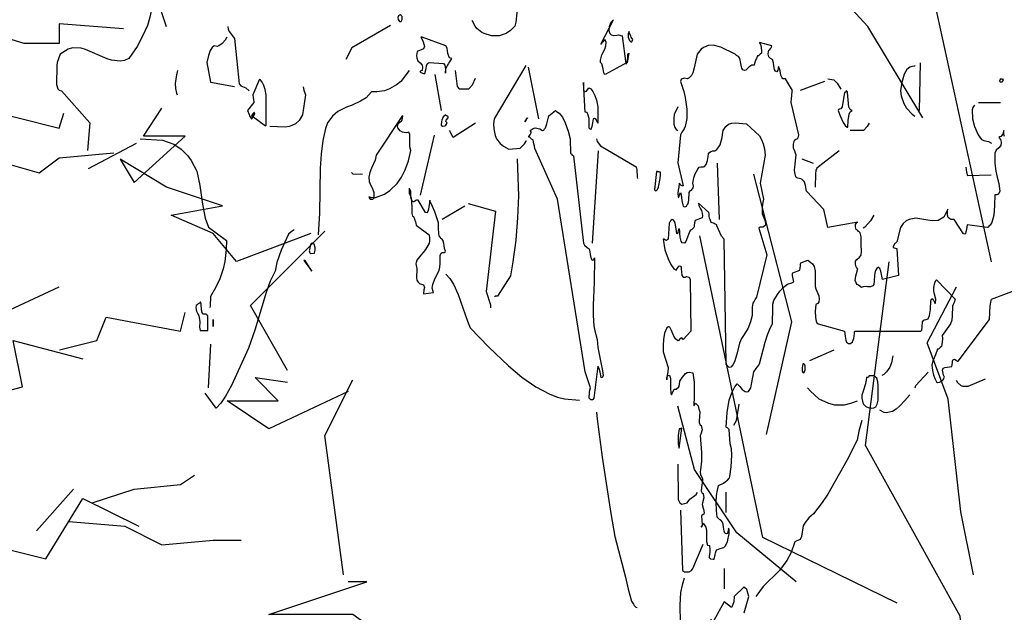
# Model space of a CAD drawing. Header units: metres. Extents: x 199581 to 207779, y 462378 to 466293.
# Tile 98 of 134: x 207323.369 to 207324.19, y 466072.265 to 466072.759. Entities that reach past the tile are written whole.
import ezdxf

# ---------------------------------------------------------------- set-up
doc = ezdxf.new("R2010")
doc.units = ezdxf.units.M
doc.layers.get('0').update_dxf_attribs({"lineweight": 25})
doc.layers.add('B-WE-GR-BOOM-SD', color=252, linetype='Continuous', lineweight=25, transparency=0.8)
doc.layers.add('B-WE-GR-HEESTER-SD', color=252, linetype='Continuous', lineweight=25, transparency=0.8)

# ---------------------------------------------------------------- blocks, each defined once
blk = doc.blocks.new('SGR-BOOM_S04_B_ZIJ-D')
at = {"flags": 128}
for points in [[(1.176, 4.0856), (1.1738, 4.0921), (1.173, 4.1012), (1.173, 4.1051), (1.1692, 4.0934), (1.1603, 4.0856), (1.1565, 4.0843), (1.152, 4.0817), (1.1595, 4.0752), (1.1617, 4.0661), (1.161, 4.0557), (1.152, 4.0479), (1.1408, 4.0401), (1.1363, 4.0297), (1.1355, 3.9946), (1.1393, 3.9699), (1.146, 3.9491), (1.152, 3.9283), (1.1573, 3.9023), (1.1505, 3.8932), (1.1467, 3.8919), (1.1438, 3.8906), (1.1363, 3.8906), (1.1348, 3.8555), (1.1318, 3.823), (1.1235, 3.7983), (1.1168, 3.7892), (1.1123, 3.7866), (1.1078, 3.7827), (1.104, 3.7814), (1.0208, 3.7905), (1.017, 3.7749), (1.0155, 3.7671), (1.0133, 3.7619), (1.011, 3.7593), (1.005, 3.7606), (0.9667, 3.8087), (0.9518, 3.8087), (0.948, 3.81), (0.9413, 3.8152), (0.9382, 3.823), (0.939, 3.8386), (0.9405, 3.8425), (0.9232, 3.8165), (0.9, 3.8048), (0.8745, 3.8035), (0.8475, 3.8074), (0.8063, 3.8126), (0.7792, 3.8087), (0.7665, 3.8035), (0.7538, 3.7944), (0.7425, 3.7814), (0.7268, 3.7333), (0.7215, 3.7294), (0.7193, 3.7281), (0.7125, 3.7177), (0.7118, 3.7151), (0.7155, 3.7138), (0.7268, 3.7112), (0.7343, 3.6215), (0.6675, 3.6085), (0.6608, 3.6358), (0.657, 3.6449), (0.6518, 3.6475), (0.6503, 3.6488), (0.6443, 3.6449), (0.6405, 3.641), (0.6383, 3.6384), (0.6368, 3.6358), (0.6338, 3.6215), (0.633, 3.6033), (0.6308, 3.5916), (0.627, 3.5864), (0.6173, 3.5838), (0.6053, 3.5838), (0.5992, 3.5851), (0.5873, 3.5838), (0.5828, 3.5825), (0.5805, 3.5812), (0.5678, 3.589), (0.5625, 3.5916), (0.558, 3.5968), (0.5543, 3.6046), (0.5565, 3.6202), (0.5618, 3.6358), (0.5632, 3.641), (0.5648, 3.6449), (0.5603, 3.6462), (0.5573, 3.6501), (0.555, 3.6592), (0.5557, 3.6696), (0.561, 3.6748), (0.5723, 3.6826), (0.5783, 3.6891), (0.5805, 3.7021), (0.579, 3.7242), (0.5783, 3.7502), (0.5745, 3.7632), (0.5707, 3.7671), (0.5678, 3.7684), (0.5648, 3.771), (0.5625, 3.7723), (0.561, 3.7736), (0.5573, 3.7749), (0.555, 3.784), (0.5557, 3.7918), (0.5603, 3.7983), (0.5648, 3.7996), (0.4402, 3.7814), (0.423, 3.8412), (0.351, 3.9023), (0.3465, 3.9218), (0.3443, 3.9296), (0.3405, 3.9348), (0.3322, 3.9413), (0.327, 3.9439), (0.3218, 3.9452), (0.3143, 3.9465), (0.3098, 3.9478), (0.306, 3.9504), (0.3015, 3.9647), (0.3008, 3.9738), (0.303, 3.992), (0.3068, 4.0154), (0.3075, 4.0232), (0.3015, 4.0362), (0.297, 4.0466), (0.2962, 4.0596), (0.3008, 4.0726), (0.306, 4.0765), (0.312, 4.0778), (0.3165, 4.0804), (0.3195, 4.0908), (0.2865, 4.1987), (0.288, 4.2117), (0.2903, 4.2221), (0.291, 4.2364), (0.2918, 4.239), (0.2633, 4.278), (0.2527, 4.278), (0.249, 4.2806), (0.2438, 4.2897), (0.2408, 4.304), (0.237, 4.3144), (0.234, 4.3183), (0.2317, 4.3066), (0.2273, 4.3014), (0.2213, 4.3027), (0.2175, 4.3092), (0.2153, 4.3209), (0.213, 4.3313), (0.2108, 4.3391), (0.2092, 4.3417), (0.201, 4.3456), (0.1943, 4.3508), (0.1905, 4.3599), (0.192, 4.369), (0.1935, 4.3729), (0.198, 4.3755), (0.2018, 4.3794), (0.2033, 4.382), (0.2048, 4.3833), (0.2063, 4.3872), (0.1553, 4.3989), (0.1598, 4.3885), (0.1635, 4.3716), (0.1628, 4.3638), (0.1575, 4.3599), (0.1545, 4.3573), (0.1522, 4.356), (0.1508, 4.3547), (0.147, 4.3547), (0.1418, 4.3456), (0.1395, 4.3417), (0.1343, 4.3287), (0.132, 4.3235), (0.123, 4.3235), (0.111, 4.317), (0.1043, 4.3118), (0.0975, 4.3066), (0.093, 4.3053), (0.0848, 4.3079), (0.081, 4.3131), (0.078, 4.3235), (0.0727, 4.3456), (0.069, 4.3508), (0.0668, 4.3521), (0.0638, 4.3534), (0.0593, 4.356), (0.054, 4.3599), (-0.0068, 4.3833), (-0.0382, 4.3898), (-0.0592, 4.3885), (-0.0788, 4.382), (-0.0877, 4.3768), (-0.105, 4.3599), (-0.117, 4.3144), (-0.123, 4.2975), (-0.129, 4.2884), (-0.138, 4.2806), (-0.147, 4.278), (-0.1597, 4.2793), (-0.168, 4.278), (-0.1717, 4.2754), (-0.1747, 4.2689), (-0.1612, 4.2351), (-0.1552, 4.2156), (-0.1477, 4.1766), (-0.1485, 4.1454), (-0.1545, 4.1181), (-0.159, 4.1103), (-0.165, 4.1038), (-0.1687, 4.0999), (-0.1717, 4.0947), (-0.1747, 4.0908), (-0.1852, 3.9972), (-0.1627, 3.9205), (-0.168, 3.9205), (-0.1702, 3.9218), (-0.1732, 3.9231), (-0.1777, 3.927), (-0.18, 3.9296), (-0.1815, 3.9166), (-0.1837, 3.9062), (-0.1852, 3.8958), (-0.1837, 3.8828), (-0.1815, 3.8815), (-0.1793, 3.8867), (-0.1747, 3.8984), (-0.1717, 3.8906), (-0.1695, 3.8711), (-0.165, 3.8568), (-0.1627, 3.8529), (-0.1575, 3.8503), (-0.1522, 3.8516), (-0.15, 3.8529), (-0.1462, 3.8568), (-0.1455, 3.8581), (-0.1425, 3.862), (-0.1395, 3.8724), (-0.1387, 3.8984), (-0.1327, 3.9049), (-0.129, 3.9062), (-0.1215, 3.914), (-0.1207, 3.9192), (-0.123, 3.9296), (-0.1185, 3.9478), (-0.1132, 3.9608), (-0.1027, 3.9764), (-0.096, 3.9829), (-0.0892, 3.9842), (-0.0788, 3.9842), (-0.075, 3.9855), (-0.0675, 3.992), (-0.0622, 4.005), (-0.0592, 4.018), (-0.0577, 4.0271), (-0.054, 4.0323), (-0.048, 4.0349), (-0.0442, 4.0362), (-0.0412, 4.0375), (-0.0315, 4.0375), (-0.0232, 4.0414), (-0.015, 4.0505), (-0.0097, 4.057), (-0.0007, 4.0817), (0.0023, 4.0986), (0.003, 4.1051), (0.0143, 4.1181), (0.0263, 4.1259), (0.0398, 4.1298), (0.0548, 4.1311), (0.1005, 4.1272), (0.1545, 4.0869), (0.1635, 4.0752), (0.1703, 4.0609), (0.1755, 4.044), (0.1778, 4.0232), (0.1575, 3.9296), (0.171, 3.8763), (0.1673, 3.8594), (0.1658, 3.849), (0.1665, 3.8282), (0.1732, 3.8139), (0.1785, 3.8022), (0.1793, 3.7931), (0.1778, 3.7879), (0.1718, 3.784), (0.1688, 3.7827), (0.1575, 3.7827), (0.1538, 3.7801), (0.1522, 3.7788), (0.1853, 3.6904), (0.1425, 3.5487), (0.1372, 3.5422), (0.132, 3.5357), (0.1268, 3.5292), (0.1245, 3.5162), (0.1238, 3.5032), (0.1238, 3.4876), (0.1178, 3.4668), (0.1058, 3.4434), (0.0802, 3.4109), (0.072, 3.3953), (0.0608, 3.3589), (0.0503, 3.3329), (0.0435, 3.3238), (0.036, 3.316), (0.0285, 3.3147), (0.0248, 3.3173), (0.0225, 3.3186), (0.0195, 3.3212), (0.0165, 3.3251), (0.0158, 3.3264), (0.0082, 3.7424), (-0.003, 3.7528), (-0.0165, 3.7749), (-0.0225, 3.7866), (-0.0232, 3.7905), (-0.03, 3.7931), (-0.0337, 3.7944), (-0.0375, 3.7957), (-0.0428, 3.797), (-0.0465, 3.7983), (-0.051, 3.8087), (-0.0532, 3.8126), (-0.0547, 3.8191), (-0.0555, 3.8269), (-0.0562, 3.8321), (-0.0997, 3.8633), (-0.0975, 3.8555), (-0.0907, 3.8438), (-0.087, 3.8386), (-0.084, 3.8295), (-0.0832, 3.8204), (-0.0847, 3.8139), (-0.1132, 3.8048), (-0.1155, 3.797), (-0.117, 3.7892), (-0.1177, 3.784), (-0.1185, 3.7814), (-0.1252, 3.7762), (-0.1275, 3.7749), (-0.1298, 3.7736), (-0.1327, 3.7723), (-0.1357, 3.7697), (-0.141, 3.758), (-0.1447, 3.7489), (-0.1522, 3.7346), (-0.1583, 3.7294), (-0.1672, 3.7307), (-0.1717, 3.7359), (-0.1762, 3.7489), (-0.177, 3.7619), (-0.177, 3.7697), (-0.18, 3.7775), (-0.1822, 3.7762), (-0.1875, 3.7606), (-0.1897, 3.7619), (-0.1905, 3.7697), (-0.1957, 3.7905), (-0.1987, 3.8009), (-0.2047, 3.8074), (-0.2085, 3.8087), (-0.213, 3.8061), (-0.216, 3.8035), (-0.219, 3.7996), (-0.2205, 3.7983), (-0.222, 3.7957), (-0.2257, 3.7424), (-0.2325, 3.7385), (-0.237, 3.7398), (-0.2407, 3.7411), (-0.243, 3.7424), (-0.2467, 3.7424), (-0.2392, 3.7073), (-0.2265, 3.6774), (-0.2152, 3.6579), (-0.2018, 3.6436), (-0.1927, 3.6397), (-0.1868, 3.6462), (-0.1815, 3.6527), (-0.1785, 3.654), (-0.174, 3.6527), (-0.1717, 3.6488), (-0.171, 3.641), (-0.1702, 3.6345), (-0.1695, 3.6215), (-0.1627, 3.6163), (-0.1545, 3.6163), (-0.1492, 3.6176), (-0.138, 3.6163), (-0.1335, 3.6085), (-0.1312, 3.4356), (-0.1627, 3.4083), (-0.1695, 3.4135), (-0.1732, 3.4122), (-0.1762, 3.4109), (-0.183, 3.4044), (-0.1852, 3.4031), (-0.1957, 3.4096), (-0.2018, 3.4187), (-0.2115, 3.4382), (-0.219, 3.4486), (-0.225, 3.4499), (-0.231, 3.4473), (-0.2407, 3.4291), (-0.2452, 3.4083), (-0.2467, 3.3875), (-0.2467, 3.3667), (-0.2257, 3.3147), (-0.2272, 3.3004), (-0.2295, 3.2887), (-0.231, 3.2783), (-0.231, 3.2731), (-0.231, 3.2796), (-0.228, 3.2861), (-0.2228, 3.2887), (-0.2182, 3.2861), (-0.2167, 3.277), (-0.216, 3.2445), (-0.2152, 3.2289), (-0.2115, 3.2237), (-0.201, 3.2419), (-0.192, 3.2419), (-0.1815, 3.2497), (-0.1785, 3.2575), (-0.177, 3.2692), (-0.1658, 3.2822), (-0.1597, 3.2887), (-0.153, 3.2939), (-0.1462, 3.2978), (-0.1387, 3.2991), (-0.123, 3.2965), (-0.1177, 3.2653), (-0.117, 3.2367), (-0.1177, 3.2185), (-0.1192, 3.186), (-0.1155, 3.1886), (-0.1117, 3.1951), (-0.1012, 3.186), (-0.0975, 3.1756), (-0.0945, 3.1665), (-0.0952, 3.1496), (-0.096, 3.1379), (-0.0967, 3.1314), (-0.093, 3.1223), (-0.0885, 3.121), (-0.084, 3.1067), (-0.0892, 3.0924), (-0.093, 3.0872), (-0.0863, 3.0313), (-0.087, 3.0014), (-0.0915, 2.9728), (-0.093, 2.9663), (-0.0907, 2.9559), (-0.0832, 2.9442), (-0.0825, 2.939), (-0.087, 2.9143), (-0.0877, 2.9013), (-0.0847, 2.8948), (-0.0802, 2.8935), (-0.0765, 2.8792), (-0.0825, 2.8623), (-0.0847, 2.8571), (-0.0802, 2.8454), (-0.078, 2.8415), (-0.0757, 2.8298), (-0.0765, 2.8246), (-0.084, 2.822), (-0.087, 2.8194), (-0.0855, 2.8025), (-0.084, 2.7921), (-0.0847, 2.7856), (-0.0877, 2.7817), (-0.084, 2.7856), (-0.081, 2.7921), (-0.0795, 2.7947), (-0.069, 2.7817), (-0.0667, 2.77), (-0.0667, 2.7336), (-0.0615, 2.7219), (-0.054, 2.7206), (-0.0517, 2.7076), (-0.0525, 2.6985), (-0.0555, 2.6842), (-0.0555, 2.6803), (-0.0495, 2.6764), (-0.0382, 2.6751), (-0.0337, 2.6751), (-0.03, 2.6894), (-0.0285, 2.6959), (-0.0262, 2.7024), (-0.0232, 2.7063), (-0.0097, 2.7102), (0, 2.7128), (0.006, 2.7141), (0.012, 2.718), (0.0217, 2.7323), (0.0248, 2.7453), (0.0278, 2.7583), (0.0285, 2.7661), (0.0278, 2.7739), (0.0263, 2.7778), (0.0225, 2.7635), (0.0203, 2.7609), (0.0173, 2.7596), (0.012, 2.7609), (0.0082, 2.7687), (0.0053, 2.7817), (0.003, 2.7921), (0.0007, 2.7986), (-0.0068, 2.8051), (-0.0112, 2.8077), (-0.0157, 2.8103), (-0.018, 2.8116), (-0.021, 2.8155), (-0.0247, 2.8376), (-0.0255, 2.8662), (-0.024, 2.887), (-0.0202, 2.9052), (-0.018, 2.9156), (-0.0157, 2.9208), (0.0045, 2.9286), (0.0135, 2.9338), (0.0217, 2.939), (0.0292, 2.9468), (0.0315, 2.9507), (0.0367, 2.9832), (0.0398, 3.0222), (0.0383, 3.043), (0.033, 3.0599), (0.0278, 3.108), (0.024, 3.1106), (0.021, 3.1132), (0.0173, 3.1145), (0.0158, 3.1158), (0.0195, 3.1639), (0.0285, 3.2055), (0.039, 3.2302), (0.0518, 3.2497), (0.0623, 3.2601), (0.0727, 3.251), (0.0833, 3.2406), (0.0945, 3.2341), (0.102, 3.2328), (0.1087, 3.2341), (0.1148, 3.2406), (0.1185, 3.2471), (0.1313, 3.3004), (0.141, 3.3108), (0.1455, 3.316), (0.1515, 3.3225), (0.1553, 3.3264), (0.1785, 3.3992), (0.1882, 3.4239), (0.1995, 3.446), (0.2092, 3.4603), (0.21, 3.5149), (0.2108, 3.5253), (0.2145, 3.5383), (0.2295, 3.5578), (0.2393, 3.5695), (0.255, 3.5825), (0.2715, 3.5929), (0.2895, 3.5968), (0.2985, 3.6007), (0.2962, 3.6046), (0.2918, 3.6215), (0.2925, 3.628), (0.294, 3.6306), (0.3225, 3.6397), (0.324, 3.6462), (0.3255, 3.654), (0.3263, 3.6592), (0.3278, 3.6631), (0.3563, 3.6722), (0.369, 3.6644), (0.3757, 3.6605), (0.3825, 3.6514), (0.3863, 3.6358), (0.387, 3.5851), (0.3893, 3.5773), (0.402, 3.5539), (0.4035, 3.5422), (0.402, 3.5331), (0.3975, 3.5279), (0.3953, 3.5266), (0.3915, 3.5253), (0.3893, 3.524), (0.3863, 3.5019), (0.3878, 3.4811), (0.3908, 3.4694), (0.3945, 3.4629), (0.399, 3.4603), (0.5085, 3.4356), (0.5122, 3.4187), (0.5153, 3.4057), (0.5175, 3.3992), (0.5258, 3.394), (0.534, 3.394), (0.543, 3.4005), (0.5475, 3.4109), (0.5498, 3.42), (0.5505, 3.4265), (0.5513, 3.433), (0.552, 3.4356), (0.828, 3.4356), (0.8318, 3.4395), (0.8333, 3.4486), (0.834, 3.4668), (0.8393, 3.472), (0.843, 3.4733), (0.849, 3.4746), (0.8543, 3.4759), (0.858, 3.4772), (0.8633, 3.4876), (0.8678, 3.5084), (0.8685, 3.537), (0.8738, 3.5448), (0.879, 3.5409), (0.8872, 3.5279), (0.8888, 3.5305), (0.8895, 3.5422), (0.8843, 3.5591), (0.882, 3.5695), (0.8813, 3.5812), (0.885, 3.5968), (0.8895, 3.6046), (0.8925, 3.6072), (0.9698, 3.5422), (0.9667, 3.5318), (0.9608, 3.5227), (0.9592, 3.5188), (0.9585, 3.4863), (0.9563, 3.472), (0.951, 3.4603), (0.9158, 3.4213), (0.9173, 3.4109), (0.9165, 3.3992), (0.915, 3.3914), (0.9128, 3.3849), (0.9075, 3.381), (0.9045, 3.3784), (0.9022, 3.3771), (0.9008, 3.3758), (0.897, 3.3758), (0.888, 3.3563), (0.879, 3.3394), (0.8738, 3.3238), (0.8753, 3.3043), (0.8798, 3.2887), (0.8865, 3.2757), (0.8933, 3.2666), (0.897, 3.264), (0.9053, 3.2653), (0.9113, 3.2679), (0.9203, 3.2744), (0.9263, 3.2822), (0.9218, 3.2887), (0.918, 3.3056), (0.9203, 3.3121), (0.9278, 3.3147), (0.9563, 3.3173), (0.9592, 3.3303), (0.96, 3.3355), (0.9615, 3.3407), (0.9683, 3.342), (0.9742, 3.3394), (0.978, 3.3368), (0.9803, 3.3355), (0.9825, 3.3355), (1.1138, 3.4746), (1.1153, 3.4967), (1.116, 3.5201), (1.1205, 3.5383), (1.122, 3.5422), (1.269, 3.5864)], [(-0.8933, 4.6537), (-0.8632, 4.5913), (-0.858, 4.5731), (-0.8565, 4.4977), (-0.861, 4.4665), (-0.8655, 4.4535), (-0.8827, 4.4392), (-0.9008, 4.4288), (-0.9307, 4.421), (-0.9615, 4.421), (-0.9922, 4.4288), (-1.002, 4.4327), (-1.023, 4.4457), (-1.0305, 4.4535), (-1.0432, 4.4717)], [(-2.373, 4.5471), (-2.3782, 4.5133), (-2.3857, 4.4834), (-2.3962, 4.4561), (-2.4165, 4.4197), (-2.4397, 4.3859), (-2.4735, 4.3456), (-2.4922, 4.3391), (-2.5102, 4.3365), (-2.5462, 4.3404), (-2.5642, 4.3443), (-2.655, 4.3755), (-2.673, 4.3794), (-2.7082, 4.3807), (-2.7262, 4.3768), (-2.76, 4.3599), (-2.7727, 4.3326), (-2.7742, 4.3222), (-2.775, 4.2585), (-2.7697, 4.2442), (-2.7645, 4.2403), (-2.7548, 4.2377), (-2.6362, 4.1311), (-2.6467, 4.0388)], [(-1.3342, 4.4782), (-1.3342, 4.486), (-1.338, 4.4886), (-1.3425, 4.4912), (-1.3455, 4.4899), (-1.35, 4.4873), (-1.353, 4.4821), (-1.3515, 4.4756), (-1.3462, 4.4691), (-1.338, 4.4691), (-1.3365, 4.473), (-1.3357, 4.4743), (-1.335, 4.4756), (-1.335, 4.4769), (-1.3342, 4.4782)], [(-0.4552, 4.473), (-0.4582, 4.4717), (-0.4657, 4.4639), (-0.4717, 4.4509), (-0.4732, 4.4392), (-0.4688, 4.4288), (-0.4627, 4.4249), (-0.4522, 4.4223), (-0.4402, 4.4236), (-0.4327, 4.4249), (-0.4178, 4.421), (-0.402, 4.3274), (-0.3982, 4.33), (-0.396, 4.3404), (-0.3945, 4.3508), (-0.3937, 4.3586), (-0.39, 4.3638), (-0.3922, 4.3521), (-0.396, 4.3365), (-0.3967, 4.3326), (-0.4882, 4.2923), (-0.4912, 4.2936), (-0.4942, 4.2975), (-0.4973, 4.3105), (-0.5017, 4.3274), (-0.5077, 4.3326), (-0.5085, 4.3404), (-0.5017, 4.3573), (-0.4898, 4.3768), (-0.486, 4.3872), (-0.4837, 4.3989), (-0.4882, 4.408), (-0.492, 4.4067), (-0.4987, 4.4015), (-0.5032, 4.3963), (-0.507, 4.3937), (-0.453, 4.4743), (-0.4552, 4.473)], [(-2.061, 4.4522), (-2.0595, 4.4431), (-2.055, 4.4353), (-2.0333, 4.4119), (-2.0137, 4.2611), (-2.007, 4.2546), (-1.9867, 4.2481), (-1.9717, 4.2377)], [(-1.383, 4.4561), (-1.545, 4.3807), (-1.569, 4.3417)], [(-0.3885, 4.4353), (-0.393, 4.4275), (-0.3922, 4.4171), (-0.387, 4.4054), (-0.381, 4.4015), (-0.3772, 4.4015), (-0.3735, 4.4093), (-0.3795, 4.4171), (-0.3818, 4.421), (-0.3877, 4.4314), (-0.3885, 4.434), (-0.3885, 4.4353)], [(-2.0647, 4.4171), (-2.0722, 4.4067), (-2.0842, 4.395), (-2.0985, 4.3872), (-2.106, 4.3859), (-2.1187, 4.3872), (-2.1262, 4.382), (-2.1345, 4.3716), (-2.142, 4.356), (-2.1488, 4.3326), (-2.133, 4.2663), (-2.034, 4.252)], [(-1.2517, 4.4171), (-1.2562, 4.4171), (-1.2532, 4.4106), (-1.2473, 4.4015), (-1.242, 4.3859), (-1.245, 4.3781), (-1.272, 4.369), (-1.2742, 4.356), (-1.2727, 4.3469), (-1.269, 4.3378), (-1.2592, 4.3313), (-1.2517, 4.3235), (-1.2502, 4.317), (-1.2517, 4.3053), (-1.2592, 4.3027), (-1.2592, 4.3014), (-1.2562, 4.2988), (-1.245, 4.2949), (-1.2405, 4.2949), (-1.2345, 4.3118), (-1.233, 4.3209), (-1.2292, 4.3287), (-1.224, 4.3313), (-1.2217, 4.3326), (-1.1617, 4.3287), (-1.1572, 4.3235), (-1.1542, 4.3105), (-1.1542, 4.2962), (-1.152, 4.3105), (-1.146, 4.3222), (-1.14, 4.33), (-1.1355, 4.3339), (-1.128, 4.3456), (-1.137, 4.3482), (-1.1437, 4.3625), (-1.1475, 4.3794), (-1.152, 4.3872), (-1.2517, 4.4171)], [(-2.271, 4.3053), (-2.2755, 4.291), (-2.28, 4.2624), (-2.2792, 4.2455), (-2.2755, 4.2299), (-2.2725, 4.2247)], [(-1.3057, 4.3053), (-1.3402, 4.2689), (-1.3582, 4.2572), (-1.3875, 4.2442), (-1.4077, 4.2377), (-1.44, 4.2338), (-1.4625, 4.2338), (-1.485, 4.2143), (-1.5075, 4.2026), (-1.5428, 4.1896), (-1.5667, 4.1831), (-1.602, 4.1688), (-1.6245, 4.1532), (-1.6462, 4.1311), (-1.6545, 4.1116), (-1.6658, 4.0713), (-1.6725, 4.0258), (-1.6762, 3.979), (-1.6793, 3.8295), (-1.6845, 3.7567)], [(-1.1137, 4.3053), (-1.1055, 4.252), (-1.0972, 4.2442), (-1.056, 4.2442), (-1.041, 4.2572), (-1.029, 4.2793)], [(-0.8197, 4.3222), (-0.951, 4.1441), (-0.9532, 4.1272), (-0.9518, 4.1103), (-0.9472, 4.0882), (-0.942, 4.0778), (-0.9255, 4.0622), (-0.912, 4.0531), (-0.8895, 4.0427), (-0.843, 4.0466), (-0.825, 4.0609), (-0.8175, 4.07), (-0.8167, 4.0713)], [(-0.8092, 4.317), (-0.7657, 4.1441)], [(0.8033, 4.3222), (0.801, 4.3196), (0.7898, 4.3183), (0.7808, 4.317), (0.7695, 4.3092), (0.7582, 4.2936), (0.7478, 4.265), (0.7425, 4.2377), (0.7455, 4.2208), (0.756, 4.1948), (0.7673, 4.1792), (0.7913, 4.1597), (0.8018, 4.1532)], [(0.8243, 4.3313), (0.8198, 4.1714)], [(-1.9245, 4.2741), (-1.9267, 4.2741), (-1.9275, 4.2754), (-1.929, 4.2767), (-1.9575, 4.2247), (-1.956, 4.2156), (-1.9538, 4.2078), (-1.953, 4.2013), (-1.9522, 4.1987), (-1.9785, 4.1714), (-1.9725, 4.1584), (-1.9702, 4.1545), (-1.9657, 4.148), (-1.962, 4.1441), (-1.9605, 4.1441), (-1.9492, 4.161), (-1.95, 4.1649), (-1.9538, 4.1636), (-1.9627, 4.1558), (-1.9042, 4.1207), (-1.902, 4.1233), (-1.902, 4.2247), (-1.9057, 4.2416), (-1.9117, 4.2559), (-1.9185, 4.2663), (-1.9237, 4.2715), (-1.9245, 4.2741)], [(-1.1977, 4.2923), (-1.1722, 4.1714)], [(0.4253, 4.2689), (0.3247, 4.239)], [(0.4402, 4.278), (0.465, 4.2741), (0.4785, 4.2637), (0.4943, 4.2429)], [(1.1595, 4.278), (1.155, 4.2702), (1.158, 4.2676), (1.1663, 4.2676), (1.1692, 4.2702), (1.1715, 4.2754), (1.1678, 4.2754), (1.1663, 4.2767), (1.1595, 4.2767), (1.1595, 4.278)], [(-1.7467, 4.2507), (-1.7445, 4.2403), (-1.7392, 4.2273), (-1.737, 4.2247), (-1.7497, 4.1571), (-1.7632, 4.1389), (-1.779, 4.1272), (-1.8037, 4.1181), (-1.8225, 4.1168), (-1.8862, 4.1181)], [(-0.579, 4.2624), (-0.5782, 4.2416), (-0.576, 4.2338), (-0.5662, 4.2364), (-0.5587, 4.2442), (-0.5565, 4.2481), (-0.5482, 4.2442), (-0.54, 4.2351), (-0.5317, 4.2221), (-0.525, 4.2065), (-0.5183, 4.1844), (-0.519, 4.1298), (-0.5265, 4.1415), (-0.5325, 4.1454), (-0.5385, 4.1441), (-0.54, 4.1376), (-0.5408, 4.1311), (-0.5437, 4.1181), (-0.5467, 4.1116), (-0.549, 4.109), (-0.5527, 4.1103), (-0.555, 4.1129), (-0.5557, 4.1259), (-0.555, 4.1376), (-0.5557, 4.1454), (-0.561, 4.1597), (-0.5618, 4.1623), (-0.564, 4.1649), (-0.5722, 4.1662), (-0.579, 4.265), (-0.579, 4.2624)], [(0.5183, 4.2377), (0.5153, 4.2351), (0.513, 4.2325), (0.5085, 4.2325), (0.4995, 4.1844), (0.4943, 4.1779), (0.4875, 4.1766), (0.4837, 4.1753), (0.4823, 4.1714), (0.4912, 4.1545), (0.504, 4.1324), (0.5115, 4.122), (0.5197, 4.1168), (0.5228, 4.1168), (0.525, 4.1389), (0.5288, 4.1597), (0.5333, 4.1675), (0.5408, 4.1714), (0.5363, 4.1727), (0.5333, 4.1753), (0.5303, 4.1792), (0.5288, 4.1805), (0.5272, 4.1831), (0.522, 4.2325), (0.5213, 4.2338), (0.5205, 4.2351), (0.519, 4.2364), (0.5183, 4.2364), (0.5183, 4.2377)], [(-0.6907, 4.1688), (-0.6802, 4.1636), (-0.6667, 4.1493), (-0.6547, 4.1311), (-0.642, 4.1025), (-0.6338, 4.0778), (-0.633, 4.0284), (-0.6307, 4.0271), (-0.6285, 4.0258), (-0.6255, 4.0232), (-0.621, 4.0206), (-0.5797, 3.7385), (-0.5782, 3.7294), (-0.5752, 3.7229), (-0.564, 3.7151), (-0.5557, 3.7099), (-0.5527, 3.7008), (-0.5505, 3.6917), (-0.5482, 3.6813), (-0.5445, 3.6735), (-0.5408, 3.6722), (-0.537, 3.6735), (-0.5333, 3.68), (-0.534, 3.5981), (-0.5385, 3.5227), (-0.5385, 3.4876), (-0.5355, 3.4538), (-0.5317, 3.4369), (-0.5212, 3.4083), (-0.519, 3.381), (-0.507, 3.3316), (-0.5002, 3.303), (-0.4973, 3.2874), (-0.501, 3.2796), (-0.5048, 3.2809), (-0.5092, 3.2991), (-0.513, 3.3108), (-0.5183, 3.3186), (-0.5362, 3.212), (-0.5392, 3.2081), (-0.5415, 3.2068), (-0.5482, 3.2068), (-0.555, 3.212), (-0.5543, 3.2315), (-0.5527, 3.2393), (-0.5497, 3.2471), (-0.5722, 3.3004), (-0.6877, 3.8763), (-0.7815, 4.0453), (-0.783, 4.0531), (-0.7853, 4.0609), (-0.7882, 4.0726), (-0.7905, 4.0739), (-0.7928, 4.0752), (-0.795, 4.0765), (-0.7972, 4.0778), (-0.7995, 4.0791), (-0.801, 4.0817), (-0.8062, 4.083), (-0.807, 4.0856), (-0.8017, 4.0908), (-0.7965, 4.0973), (-0.7972, 4.1012), (-0.801, 4.1051), (-0.789, 4.1116), (-0.78, 4.1142), (-0.7605, 4.1103), (-0.75, 4.1051), (-0.7447, 4.1064), (-0.741, 4.1103), (-0.7372, 4.1142), (-0.7312, 4.1272), (-0.7237, 4.1545), (-0.696, 4.1714), (-0.6907, 4.1688)], [(-0.1852, 4.1844), (-0.2002, 4.1584), (-0.2025, 4.1454), (-0.2018, 4.1259), (-0.198, 4.1155), (-0.1927, 4.109), (-0.1852, 4.1051)], [(1.0515, 4.1896), (1.047, 4.1857), (1.044, 4.1818), (1.0418, 4.174), (1.0433, 4.1441), (1.0515, 4.1181), (1.0665, 4.0908), (1.08, 4.0752), (1.0897, 4.0713), (1.11, 4.0687), (1.1213, 4.0635)], [(1.0673, 4.1987), (1.1595, 4.1987)], [(-1.332, 4.1532), (-1.3327, 4.1545), (-1.3335, 4.1558), (-1.4423, 4.0232), (-1.4475, 4.0063), (-1.4625, 3.979), (-1.4692, 3.9647), (-1.473, 3.9491), (-1.4715, 3.9348), (-1.4662, 3.9244), (-1.4595, 3.914), (-1.4527, 3.8984), (-1.452, 3.8854), (-1.4527, 3.8815), (-1.461, 3.8802), (-1.4655, 3.8815), (-1.4692, 3.8828), (-1.4737, 3.8828), (-1.4677, 3.8763), (-1.4572, 3.8763), (-1.452, 3.8789), (-1.4452, 3.8815), (-1.4085, 3.8932), (-1.386, 3.9049), (-1.3553, 3.9283), (-1.3372, 3.9491), (-1.3215, 3.9738), (-1.3087, 4.0037), (-1.299, 4.0388), (-1.302, 4.0505), (-1.3027, 4.0921), (-1.3065, 4.0999), (-1.3162, 4.0973), (-1.326, 4.0986), (-1.3327, 4.0999), (-1.3425, 4.1038), (-1.353, 4.1142), (-1.3545, 4.1181), (-1.3507, 4.1285), (-1.3432, 4.1337), (-1.338, 4.135), (-1.3342, 4.1402), (-1.3327, 4.148), (-1.332, 4.1532)], [(-1.152, 4.1571), (-1.164, 4.1506), (-1.1685, 4.1402), (-1.1707, 4.135), (-1.1715, 4.1233), (-1.1662, 4.1194), (-1.1565, 4.1207), (-1.152, 4.1233), (-1.1482, 4.1285), (-1.1475, 4.1311), (-1.1527, 4.135), (-1.1505, 4.1402), (-1.143, 4.148), (-1.1422, 4.1506), (-1.1475, 4.1545), (-1.1497, 4.1545), (-1.1505, 4.1558), (-1.152, 4.1558), (-1.152, 4.1571)], [(-0.8122, 4.1467), (-0.8145, 4.1454), (-0.8167, 4.1428), (-0.8197, 4.1389), (-0.8227, 4.1337), (-0.8115, 4.148), (-0.8122, 4.1467)], [(-1.0282, 4.1298), (-1.122, 4.0817), (-1.1347, 4.1012), (-1.1362, 4.1051)], [(0.6113, 4.1298), (0.6038, 4.1181), (0.588, 4.1051), (0.5333, 4.1051)], [(-2.427, 4.0778), (-2.334, 4.0726), (-2.286, 4.0596), (-2.2552, 4.0427), (-2.2275, 4.0206), (-2.214, 4.005), (-2.1907, 3.9699), (-2.178, 3.9218), (-2.1667, 3.8594), (-2.1555, 3.8126), (-2.142, 3.7827), (-2.067, 3.7385), (-2.0677, 3.7086), (-2.0737, 3.6683), (-2.0805, 3.6436), (-2.0947, 3.6098), (-2.112, 3.5799), (-2.1338, 3.5513), (-2.1352, 3.5188), (-2.1367, 3.5149)], [(-1.2007, 4.0895), (-1.26, 3.8893)], [(-0.525, 4.0778), (-0.5212, 4.0687), (-0.5077, 4.0544), (-0.3585, 3.9842), (-0.3562, 3.9751), (-0.3555, 3.9491), (-0.3533, 3.9452)], [(-2.4427, 4.0622), (-2.6437, 3.9777)], [(-0.855, 4.0102), (-0.8497, 3.8867), (-0.8535, 3.8139), (-0.861, 3.7398), (-0.873, 3.667), (-0.8827, 3.6202), (-0.9368, 3.5526), (-0.9457, 3.5526), (-0.9502, 3.55)], [(-0.5175, 4.0375), (-0.543, 3.7294)], [(0.3315, 4.0102), (0.378, 3.9959)], [(0.4868, 4.0375), (0.3945, 3.979), (0.39, 3.9712), (0.3878, 3.9608), (0.3863, 3.9166)], [(-0.0217, 3.9959), (-0.0135, 3.8087)], [(1.0148, 3.9829), (1.017, 3.966), (1.0223, 3.9556), (1.1205, 3.9569)], [(-1.5457, 3.9647), (-1.539, 3.9595), (-1.5097, 3.9608), (-1.5, 3.9595)], [(-0.2707, 3.9686), (-0.2745, 3.9686), (-0.2827, 3.9075), (-0.279, 3.9036), (-0.2745, 3.9049), (-0.27, 3.9088), (-0.2663, 3.9166), (-0.2595, 3.9452), (-0.258, 3.9569), (-0.2572, 3.966), (-0.261, 3.966), (-0.2632, 3.9673), (-0.2707, 3.9673), (-0.2707, 3.9686)], [(-1.299, 3.9023), (-1.3027, 3.9088), (-1.3035, 3.9127), (-1.305, 3.9101), (-1.3057, 3.8945), (-1.3012, 3.8893), (-1.2975, 3.8802), (-1.296, 3.8711), (-1.2952, 3.8646), (-1.2937, 3.8503), (-1.2945, 3.8282), (-1.2915, 3.8191), (-1.287, 3.8178), (-1.2795, 3.8009), (-1.278, 3.7957), (-1.2765, 3.7892), (-1.2225, 3.7567), (-1.221, 3.7463), (-1.2202, 3.7424), (-1.221, 3.7359), (-1.2225, 3.7294), (-1.2375, 3.7086), (-1.2473, 3.6982), (-1.257, 3.6891), (-1.2727, 3.6722), (-1.2765, 3.6644), (-1.2772, 3.6605), (-1.2735, 3.6449), (-1.2742, 3.6124), (-1.2735, 3.6059), (-1.2683, 3.5994), (-1.2622, 3.5942), (-1.245, 3.5903), (-1.242, 3.5812), (-1.2442, 3.5734), (-1.245, 3.5617), (-1.245, 3.5604), (-1.2038, 3.5643), (-1.209, 3.5786), (-1.2067, 3.5916), (-1.1977, 3.6098), (-1.1835, 3.6332), (-1.1797, 3.6397), (-1.1775, 3.6488), (-1.1767, 3.6618), (-1.176, 3.6878), (-1.1722, 3.6956), (-1.1678, 3.6982), (-1.158, 3.6982), (-1.1557, 3.6995), (-1.1542, 3.7021), (-1.158, 3.7112), (-1.1595, 3.7216), (-1.161, 3.7281), (-1.1632, 3.7359), (-1.1632, 3.7385), (-1.1685, 3.7437), (-1.1715, 3.745), (-1.176, 3.7489), (-1.1797, 3.7528), (-1.182, 3.7632), (-1.1827, 3.7775), (-1.1827, 3.797), (-1.1977, 3.8334), (-1.2082, 3.8516), (-1.218, 3.8685), (-1.2195, 3.8724), (-1.2247, 3.8425), (-1.2277, 3.8347), (-1.2323, 3.8308), (-1.2367, 3.8321), (-1.2683, 3.8724), (-1.2742, 3.8724), (-1.278, 3.8711), (-1.2825, 3.8685), (-1.2862, 3.8672), (-1.29, 3.8672), (-1.2952, 3.8737), (-1.2982, 3.8828), (-1.299, 3.8893), (-1.299, 3.8997), (-1.299, 3.9023)], [(-1.074, 3.8529), (-1.1678, 3.8087)], [(-1.059, 3.862), (-0.9457, 3.836), (-0.984, 3.5682), (-0.9667, 3.524), (-0.9667, 3.5136)], [(0.6308, 3.823), (0.6173, 3.8035), (0.594, 3.7827), (0.5873, 3.7788)], [(-1.785, 3.7736), (-1.797, 3.7671), (-1.8082, 3.7593), (-1.839, 3.706), (-1.857, 3.6644), (-1.8645, 3.6358), (-1.8847, 3.602), (-1.902, 3.5643), (-1.9492, 3.4395), (-1.9747, 3.3784), (-2.0452, 3.2549), (-2.0707, 3.2185), (-2.0902, 3.1951), (-2.1097, 3.1782), (-2.1562, 3.2289)], [(-1.7085, 3.7294), (-1.7137, 3.7281), (-1.7167, 3.7242), (-1.7197, 3.7138), (-1.7212, 3.706), (-1.722, 3.7034), (-1.719, 3.6969), (-1.7167, 3.6943), (-1.6995, 3.6956), (-1.698, 3.7008), (-1.6972, 3.7073), (-1.6965, 3.7151), (-1.7018, 3.7255), (-1.7047, 3.7268), (-1.707, 3.7281), (-1.7077, 3.7281), (-1.7085, 3.7294)], [(-1.7392, 3.6709), (-1.7437, 3.6709), (-1.7115, 3.6358), (-1.7392, 3.6709)], [(-1.152, 3.6254), (-1.1355, 3.6111), (-1.1212, 3.5929), (-1.101, 3.5578), (-1.062, 3.4694), (-1.0515, 3.4473), (-0.9735, 3.3823), (-0.8917, 3.3199), (-0.8355, 3.2822), (-0.7777, 3.2497), (-0.7185, 3.225), (-0.6877, 3.2159), (-0.6577, 3.2094), (-0.5947, 3.2055)], [(-2.172, 3.5266), (-2.1727, 3.5266), (-2.1735, 3.5279), (-2.1742, 3.5318), (-2.175, 3.5331), (-2.1795, 3.5292), (-2.1848, 3.5266), (-2.1892, 3.524), (-2.1937, 3.5214), (-2.1952, 3.5149), (-2.1915, 3.5019), (-2.1877, 3.4954), (-2.1817, 3.4876), (-2.178, 3.4668), (-2.1787, 3.4486), (-2.1765, 3.4382), (-2.1442, 3.4382), (-2.1442, 3.4876), (-2.1495, 3.4902), (-2.1517, 3.4928), (-2.1652, 3.4928), (-2.1698, 3.5006), (-2.1712, 3.5097), (-2.172, 3.5227), (-2.172, 3.524), (-2.172, 3.5266)], [(-2.1225, 3.4746), (-2.1217, 3.4629), (-2.1225, 3.4512), (-2.1217, 3.4629), (-2.1225, 3.472), (-2.1225, 3.4746)], [(-2.133, 3.3927), (-2.1427, 3.2471)], [(0.4643, 3.3719), (0.3638, 3.3368)], [(0.711, 3.3537), (0.705, 3.3303), (0.6975, 3.316), (0.6848, 3.3004), (0.6735, 3.2913), (0.6653, 3.2874)], [(0.3397, 3.3264), (0.3353, 3.3264), (0.3322, 3.3134), (0.333, 3.3017), (0.3368, 3.2965), (0.3413, 3.2978), (0.345, 3.3069), (0.3458, 3.3147), (0.345, 3.3225), (0.3428, 3.3238), (0.342, 3.3251), (0.3397, 3.3251), (0.3397, 3.3264)], [(0.6113, 3.2861), (0.6075, 3.2822), (0.6053, 3.2809), (0.6015, 3.2809), (0.597, 3.2601), (0.5873, 3.2354), (0.5813, 3.2224), (0.5813, 3.212), (0.5842, 3.2016), (0.585, 3.1964), (0.588, 3.1925), (0.5985, 3.1847), (0.6075, 3.1808), (0.6218, 3.1782), (0.6315, 3.1795), (0.6398, 3.1834), (0.6458, 3.1925), (0.6495, 3.2055), (0.6488, 3.2549), (0.648, 3.2666), (0.6435, 3.2783), (0.6375, 3.2835), (0.6338, 3.2861), (0.612, 3.2861), (0.6113, 3.2861)], [(0.8033, 3.2471), (0.8063, 3.2549), (0.8573, 3.2991)], [(0.9742, 3.2718), (0.9803, 3.264), (0.9945, 3.2549), (1.002, 3.2523), (1.0253, 3.2523), (1.0965, 3.277)], [(0.3555, 3.2471), (0.3668, 3.2354), (0.4028, 3.2094), (0.4418, 3.1951), (0.468, 3.1899), (0.5085, 3.1899), (0.5355, 3.1951), (0.5632, 3.2029)], [(0.7808, 3.2237), (0.7613, 3.2042), (0.7395, 3.186), (0.7245, 3.1756), (0.7088, 3.1678), (0.6833, 3.1626), (0.6743, 3.1639), (0.657, 3.1717)], [(0.069, 3.1925), (0.0577, 3.1366), (0.0465, 3.121)], [(-0.525, 3.1652), (-0.522, 3.1418), (-0.501, 3.0157), (-0.465, 2.8272), (-0.4485, 2.7505), (-0.4042, 2.6153), (-0.3922, 2.575), (-0.378, 2.5347), (-0.3697, 2.5243), (-0.3675, 2.5204), (-0.3607, 2.5152), (-0.3555, 2.5139)], [(0.582, 3.1379), (0.5693, 3.1015), (0.5625, 3.0716), (0.519, 3.004), (0.4395, 2.8922), (0.4163, 2.8636), (0.3795, 2.8259), (0.36, 2.8129), (0.3458, 2.7973), (0.3375, 2.7856), (0.33, 2.7505), (0.3247, 2.7401), (0.3083, 2.7349), (0.3023, 2.7323), (0.2873, 2.6972), (0.2693, 2.6699), (0.2378, 2.6374), (0.1695, 2.5841), (0.1395, 2.5503)], [(-0.1695, 3.1119), (-0.1725, 3.1106), (-0.1732, 3.1093), (-0.1793, 3.1093), (-0.1837, 3.0872), (-0.1845, 3.0703), (-0.1837, 3.0573), (-0.1807, 3.0482), (-0.1793, 3.0456), (-0.1695, 3.1119)], [(-0.1852, 2.9923), (-0.1845, 2.874), (-0.1777, 2.8623), (-0.1695, 2.8584), (-0.147, 2.8623), (-0.1357, 2.8753), (-0.1095, 2.8909), (-0.1035, 2.8987)], [(0.015, 2.8987), (0.015, 2.8311)], [(-0.1747, 2.8389), (-0.1665, 2.6374), (-0.1575, 2.6322), (-0.138, 2.6322), (-0.129, 2.6374), (-0.123, 2.6439), (-0.0795, 2.7245)], [(0.0075, 2.6439), (0.0075, 2.5763)], [(-0.159, 2.6114), (-0.168, 2.588), (-0.174, 2.5633), (-0.177, 2.5217), (-0.1755, 2.4632), (-0.1672, 2.3891), (-0.162, 2.3813), (-0.0457, 2.4749)], [(0.0908, 2.4957), (0.1103, 2.5503), (0.102, 2.5737), (0.093, 2.5802), (0.0908, 2.5828), (0.0488, 2.5503), (0.048, 2.5321), (0.0413, 2.5178), (0.0383, 2.5139), (0.0082, 2.5321), (-0.0353, 2.4697)]]:
    blk.add_lwpolyline(points, dxfattribs=at)
blk = doc.blocks.new('SGR-HEESTER_S01_E_ZIJ-D')
at = {"flags": 128}
for points in [[(-0.889, 1.8744), (-1.0643, 2.3559), (-1.2176, 2.7499), (-1.1957, 3.1657)], [(-1.0802, 2.1147), (-1.2329, 2.2672), (-1.5029, 2.4432)], [(-1.5147, 1.5868), (-1.4442, 1.7745), (-1.5499, 2.0209)], [(-1.1519, 1.3054), (-1.5243, 1.4148), (-1.6996, 1.9182)], [(-0.1661, 0), (-0.5166, 0.1454), (-0.67, 0.4081), (-0.9329, 0.802), (-0.9329, 1.0209), (-0.9767, 1.2835), (-1.2395, 1.568), (-1.1738, 1.8744)], [(-0.9393, 1.3522), (-0.9746, 1.4578), (-1.0098, 1.6455), (-1.0685, 1.7393), (-0.9863, 1.8332)], [(-1.4325, 1.3405), (-1.5969, 1.4226), (-1.7143, 1.5282), (-1.7613, 1.6338)]]:
    blk.add_lwpolyline(points, dxfattribs=at)
blk = doc.blocks.new('SGR-HEESTER_S01_C_ZIJ-D')
at = {"flags": 128}
for points in [[(0.9502, 3.7972), (0.8726, 4.0297)], [(0.8308, 3.7921), (0.6512, 3.8059), (0.6512, 3.7507), (0.5545, 3.7507), (0.3748, 3.8059)], [(0.4301, 3.5712), (0.6512, 3.516), (0.665, 3.5574)], [(1.351, 3.2225), (1.1441, 3.145), (1.0795, 3.2225), (0.9631, 3.2741), (1.1053, 3.3), (0.9502, 3.3516), (0.8209, 3.4291), (0.8597, 3.3646), (1.0019, 3.4937), (0.8856, 3.4937), (0.9373, 3.5712)], [(0.3886, 3.3918), (0.4992, 3.4194), (0.5959, 3.3918), (0.6512, 3.4332), (0.8032, 3.447)], [(1.2863, 2.8415), (1.1829, 3.0223), (1.3897, 3.2289)], [(0.3886, 2.8534), (0.4715, 2.9914), (0.6512, 3.0742)], [(0.6529, 2.8996), (0.7563, 2.9254), (0.7821, 2.99), (0.989, 2.9512), (1.0019, 3.0029)], [(0.3038, 2.7317), (0.5494, 2.7963), (0.5236, 2.9254), (0.7175, 2.8738)], [(1.4544, 2.7833), (1.2346, 2.68), (1.1183, 2.7575), (1.2605, 2.7575), (1.1958, 2.8221), (1.2863, 2.8092)], [(1.4415, 2.2732), (1.3897, 2.6606), (1.4673, 2.8156)], [(0.7433, 2.4734), (0.8597, 2.5121), (0.989, 2.525), (1.0278, 2.5509)], [(0.5882, 2.3959), (0.6916, 2.5121)], [(0.0711, 2.0988), (0.2392, 2.1634), (0.3426, 2.2925), (0.3555, 2.383), (0.6141, 2.3184), (0.7175, 2.4863), (0.8726, 2.4088)], [(0.6787, 2.4217), (0.8338, 2.4088), (0.9373, 2.3571), (1.0795, 2.37), (1.157, 2.37)], [(1.3897, 1.7759), (1.2346, 1.8534), (1.1312, 1.8147), (1.0019, 1.918), (1.1183, 1.918), (0.9761, 1.9567), (1.157, 1.9955), (1.3897, 1.9438), (1.4027, 1.9826), (1.4027, 2.0859), (1.5578, 2.0988), (1.4673, 2.1634), (1.2346, 2.1634), (1.5061, 2.2538), (1.4544, 2.2538)]]:
    blk.add_lwpolyline(points, dxfattribs=at)

msp = doc.modelspace()

# ---------------------------------------------------------------- block references
at = {"layer": 'B-WE-GR-BOOM-SD', "xscale": 0.2, "yscale": 0.25}
msp.add_blockref('SGR-BOOM_S04_B_ZIJ-D', (207323.95519, 466071.64073), dxfattribs=at)
at = {"layer": 'B-WE-GR-HEESTER-SD', "xscale": 0.3}
for name, p, yscale, zscale in [('SGR-HEESTER_S01_E_ZIJ-D', (207324.44636, 466071.62016), 0.5, 0.1), ('SGR-HEESTER_S01_C_ZIJ-D', (207323.20688, 466071.6143), 0.3, 0.3)]:
    msp.add_blockref(name, p, dxfattribs=dict(at, yscale=yscale, zscale=zscale))

doc.saveas('drawing.dxf')
